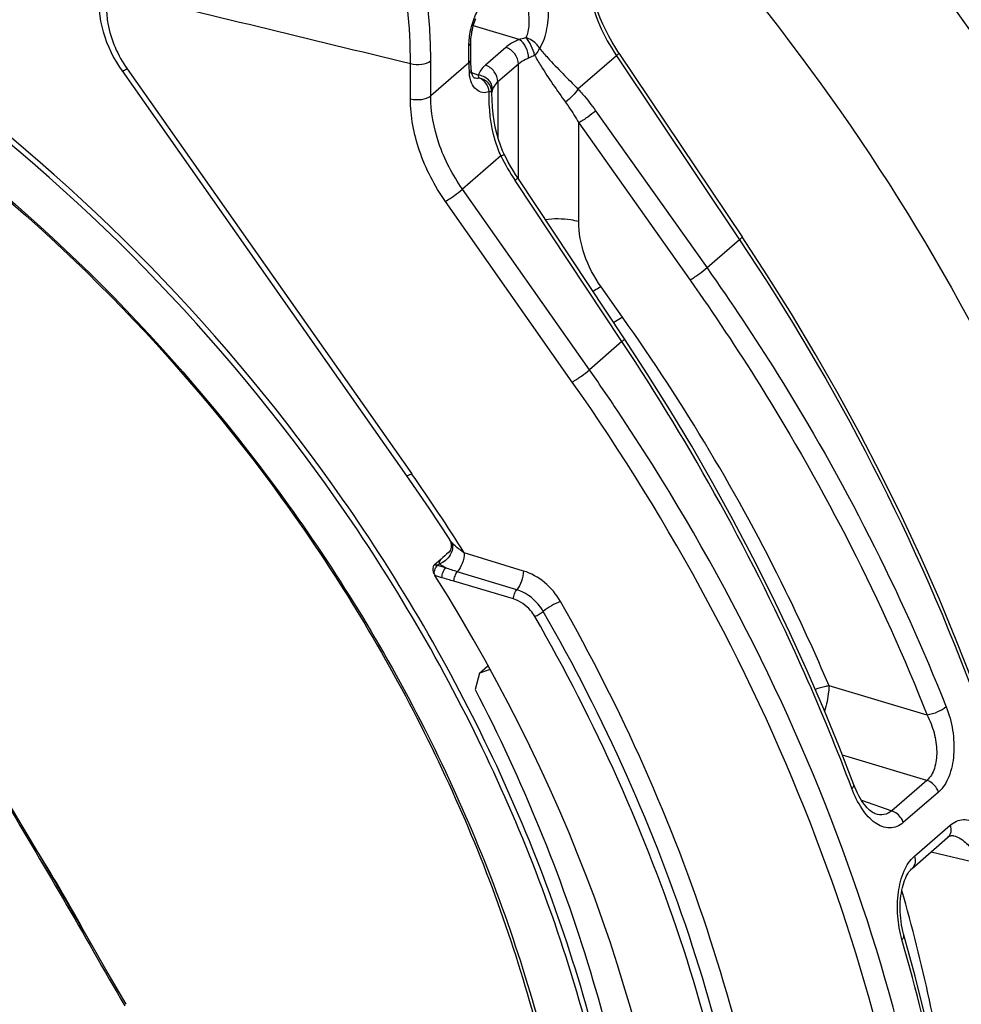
# Model space of a CAD drawing. Extents: x 0 to 594, y 0 to 420.
# Tile 83 of 93: x 551 to 563, y 242 to 255. Entities that reach past the tile are written whole.
import ezdxf

# ---------------------------------------------------------------- set-up
doc = ezdxf.new("R2010")
doc.units = 0
doc.header["$LTSCALE"] = 32.67
doc.layers.get('0').update_dxf_attribs({"linetype": 'CONTINUOUS'})
doc.layers.add('3_ALL_AXES', color=7, linetype='CONTINUOUS')

msp = doc.modelspace()

# ---------------------------------------------------------------- linework, layer by layer
at = {"color": 9, "linetype": 'CONTINUOUS'}
for p, q in [((557.3, 255.136), (556.689, 255.319)), ((556.629, 254.825), (556.629, 255.053)), ((557.121, 255.031), (556.848, 254.794)), ((558.592, 254.919), (558.08, 254.476)), ((558.592, 254.919), (560.23, 252.472)), ((552.083, 254.744), (555.868, 249.358)), ((555.852, 254.347), (555.852, 254.816)), ((556.121, 254.385), (556.121, 254.854)), ((556.629, 254.825), (556.121, 254.385)), ((557.288, 254.809), (557.015, 254.573)), ((557.288, 253.28), (557.288, 254.809)), ((556.753, 254.662), (556.668, 254.691)), ((557.015, 254.573), (557.015, 253.832)), ((556.935, 254.422), (556.935, 254.434)), ((558.315, 254.188), (559.797, 252.097)), ((558.09, 252.713), (558.09, 254.026)), ((558.09, 254.026), (559.571, 251.934)), ((557.055, 253.588), (556.544, 253.145)), ((558.666, 251.117), (557.243, 253.26)), ((558.232, 250.742), (556.544, 253.145)), ((558.005, 250.579), (556.317, 252.982)), ((560.23, 252.472), (559.797, 252.097)), ((558.674, 251.441), (558.387, 251.846)), ((558.666, 251.117), (558.232, 250.742)), ((558.611, 250.19), (558.58, 250.236)), ((557.356, 248.065), (556.568, 248.306)), ((556.237, 248.162), (556.211, 248.139)), ((556.32, 248.106), (556.211, 248.139)), ((557.221, 247.693), (556.43, 247.929)), ((557.266, 247.817), (556.475, 248.055)), ((562.727, 246.148), (561.421, 246.539)), ((562.722, 245.28), (561.598, 245.617)), ((562.722, 245.28), (562.254, 244.875)), ((562.877, 245.125), (562.409, 244.72)), ((561.852, 245.015), (562.254, 244.875)), ((562.557, 244.272), (563.031, 244.683)), ((562.778, 244.328), (563.414, 244.18))]:
    msp.add_line(p, q, dxfattribs=at)
at = {"color": 7, "linetype": 'CONTINUOUS'}
for p, q in [((558.626, 254.955), (560.265, 252.509)), ((552.014, 254.717), (555.799, 249.331)), ((556.935, 254.422), (556.935, 254.422)), ((558.701, 251.153), (557.278, 253.296)), ((556.769, 246.708), (556.883, 246.806)), ((556.911, 246.756), (556.769, 246.708)), ((556.769, 246.708), (556.713, 246.487)), ((562.035, 244.836), (562.035, 244.836)), ((563.077, 244.544), (563.077, 244.544)), ((562.525, 244.109), (562.999, 244.519))]:
    msp.add_line(p, q, dxfattribs=at)
for points in [[(558.626, 254.955), (558.584, 255.02), (558.537, 255.098), (558.492, 255.178), (558.451, 255.258), (558.412, 255.339), (558.377, 255.421), (558.345, 255.503), (558.316, 255.586), (558.291, 255.669), (558.269, 255.751), (558.25, 255.833), (558.235, 255.915), (558.224, 255.996), (558.216, 256.068)], [(551.704, 255.638), (551.705, 255.585), (551.709, 255.516), (551.717, 255.447), (551.729, 255.377), (551.744, 255.308), (551.762, 255.238), (551.784, 255.169), (551.809, 255.1), (551.837, 255.032), (551.868, 254.964), (551.902, 254.898), (551.94, 254.832), (551.98, 254.768), (552.014, 254.717)], [(556.656, 254.875), (556.656, 255.107), (556.656, 255.127), (556.657, 255.148), (556.659, 255.17), (556.662, 255.193), (556.666, 255.217), (556.67, 255.241), (556.675, 255.266), (556.681, 255.292), (556.688, 255.317), (556.695, 255.342), (556.703, 255.367), (556.712, 255.391), (556.721, 255.414)], [(556.661, 254.734), (556.66, 254.749), (556.658, 254.777), (556.657, 254.805), (556.656, 254.832), (556.656, 254.86), (556.656, 254.875)], [(556.7, 254.623), (556.7, 254.622), (556.701, 254.622), (556.7, 254.623), (556.698, 254.625), (556.694, 254.628), (556.691, 254.634), (556.686, 254.64), (556.682, 254.649), (556.677, 254.659), (556.673, 254.67), (556.67, 254.683), (556.666, 254.697), (556.664, 254.712), (556.662, 254.729), (556.661, 254.734)], [(557.103, 253.6), (557.078, 253.655), (557.049, 253.728), (557.023, 253.804), (557, 253.884), (556.98, 253.967), (556.964, 254.054), (556.951, 254.144), (556.942, 254.236), (556.937, 254.331), (556.935, 254.422)], [(557.278, 253.296), (557.25, 253.338), (557.216, 253.393), (557.183, 253.449), (557.152, 253.504), (557.124, 253.559), (557.103, 253.6)], [(563.332, 246.587), (563.114, 247.144), (562.884, 247.699), (562.641, 248.25), (562.385, 248.799), (562.116, 249.345), (561.836, 249.886), (561.543, 250.423), (561.238, 250.956), (560.922, 251.484), (560.594, 252.006), (560.265, 252.509)], [(561.752, 245.219), (561.559, 245.717), (561.351, 246.227), (561.131, 246.736), (560.9, 247.242), (560.66, 247.745), (560.408, 248.245), (560.147, 248.742), (559.875, 249.235), (559.594, 249.725), (559.303, 250.21), (559.002, 250.69), (558.701, 251.153)], [(555.799, 249.331), (556.096, 248.9), (556.369, 248.483)], [(556.369, 248.483), (556.371, 248.48), (556.375, 248.474), (556.378, 248.467), (556.382, 248.46), (556.384, 248.452)], [(556.378, 248.331), (556.375, 248.325), (556.372, 248.321), (556.37, 248.317), (556.368, 248.315), (556.367, 248.314)], [(556.391, 248.426), (556.392, 248.417), (556.393, 248.407), (556.393, 248.396), (556.393, 248.386), (556.391, 248.375), (556.39, 248.364), (556.387, 248.354), (556.384, 248.345), (556.381, 248.338), (556.378, 248.331)], [(556.384, 248.452), (556.387, 248.444), (556.389, 248.435), (556.391, 248.426)], [(562.035, 244.836), (562.033, 244.837), (562.021, 244.842), (562.007, 244.849), (561.993, 244.858), (561.977, 244.869), (561.961, 244.882), (561.944, 244.898), (561.927, 244.916), (561.909, 244.936), (561.891, 244.959), (561.872, 244.984), (561.853, 245.012), (561.834, 245.043), (561.816, 245.076), (561.798, 245.112), (561.78, 245.15), (561.763, 245.19), (561.752, 245.219)], [(552.067, 242.302), (551.817, 242.735), (551.546, 243.207), (551.252, 243.715), (550.954, 244.223), (550.673, 244.699), (550.412, 245.142)], [(562.999, 244.519), (563.005, 244.524), (563.015, 244.532), (563.025, 244.537), (563.033, 244.541), (563.041, 244.544), (563.049, 244.546), (563.056, 244.547), (563.064, 244.546), (563.074, 244.545), (563.077, 244.544)], [(562.411, 243.237), (562.401, 243.276), (562.392, 243.317), (562.385, 243.359), (562.379, 243.402), (562.374, 243.446), (562.37, 243.489), (562.368, 243.533), (562.367, 243.577), (562.368, 243.62), (562.369, 243.662), (562.373, 243.703), (562.377, 243.744), (562.383, 243.782), (562.39, 243.819), (562.398, 243.855), (562.406, 243.888), (562.416, 243.919), (562.426, 243.949), (562.437, 243.976), (562.448, 244), (562.46, 244.023), (562.472, 244.044), (562.484, 244.062), (562.496, 244.078), (562.508, 244.091), (562.519, 244.103), (562.525, 244.109)], [(563.307, 238.292), (563.262, 238.832), (563.203, 239.376), (563.131, 239.922), (563.045, 240.47), (562.946, 241.019), (562.833, 241.57), (562.706, 242.122), (562.567, 242.674), (562.411, 243.237)]]:
    msp.add_lwpolyline(points, dxfattribs=at)
at = {"color": 9, "linetype": 'CONTINUOUS'}
for centre, radius, start, end in [((558.467, 254.826), 1.839, 180.0279, 184.458), ((559.556, 254.8), 2.779, 205.8589, 213.6566), ((534.135, 233.811), 29.451, 33.897, 35.0925), ((535.421, 234.989), 24.991, 32.1997, 35.0994), ((531.63, 232.355), 22.681, 28.6307, 31.875)]:
    msp.add_arc(centre, radius, start, end, dxfattribs=at)
at = {"color": 7, "linetype": 'CONTINUOUS'}
for points, knots in [([(553.057, 266.552), (556.11, 265.155), (560.353, 262.106), (564.733, 256.898), (567.317, 252.493), (569.025, 247.85), (569.771, 243.19), (569.543, 239.415), (568.832, 236.636), (568.309, 235.343), (568.008, 234.728)], [0, 0, 0, 0, 0.260954, 0.395137, 0.527625, 0.655751, 0.777521, 0.892019, 0.946755, 1, 1, 1, 1]), ([(560.039, 256.18), (561.613, 254.301), (564.235, 250.236), (566.036, 244.555), (566.354, 240.084), (566.038, 236.952), (565.176, 234.068), (564.234, 232.341), (563.686, 231.559)], [0, 0, 0, 0, 0.276496, 0.539006, 0.662522, 0.780113, 0.892213, 1, 1, 1, 1]), ([(556.292, 229.317), (556.613, 229.716), (557.205, 230.569), (558.161, 232.465), (558.889, 235.161), (558.98, 238.651), (558.313, 242.281), (556.925, 245.887), (554.208, 250.44), (551.325, 253.347), (549.153, 254.897)], [0, 0, 0, 0, 0.052339, 0.10568, 0.21648, 0.334413, 0.459718, 0.59132, 0.727177, 1, 1, 1, 1]), ([(556.297, 229.413), (556.613, 229.813), (557.193, 230.667), (558.127, 232.561), (558.832, 235.249), (558.903, 238.721), (558.226, 242.328), (556.835, 245.909), (554.125, 250.427), (551.257, 253.311), (549.098, 254.85)], [0, 0, 0, 0, 0.052352, 0.105727, 0.216631, 0.33466, 0.460016, 0.591609, 0.7274, 1, 1, 1, 1]), ([(549.185, 254.048), (551.08, 252.647), (553.606, 250.078), (556.054, 246.084), (557.362, 242.917), (558.083, 239.71), (558.186, 236.586), (557.659, 233.672), (556.876, 231.912), (556.39, 231.124)], [0, 0, 0, 0, 0.270743, 0.405633, 0.536827, 0.662473, 0.781441, 0.893598, 1, 1, 1, 1]), ([(549.192, 254.072), (551.114, 252.645), (553.675, 250.028), (556.146, 245.962), (557.458, 242.743), (558.171, 239.485), (558.252, 236.316), (557.69, 233.368), (556.876, 231.593), (556.373, 230.8)], [0, 0, 0, 0, 0.27107, 0.40605, 0.537258, 0.66284, 0.781684, 0.893697, 1, 1, 1, 1]), ([(556.713, 246.487), (557.335, 245.288), (558.348, 242.835), (559.117, 239.043), (559.064, 235.388), (558.451, 233.098), (558.005, 232.058)], [0, 0, 0, 0, 0.271475, 0.529886, 0.7726, 1, 1, 1, 1])]:
    msp.add_open_spline(points, degree=3, knots=knots, dxfattribs=at)
at = {"color": 9, "linetype": 'CONTINUOUS'}
for points, knots in [([(553.064, 266.524), (556.115, 265.121), (560.353, 262.064), (564.73, 256.849), (567.311, 252.442), (569.015, 247.802), (569.76, 243.151), (569.534, 239.389), (568.826, 236.624), (568.307, 235.339), (568.008, 234.728)], [0, 0, 0, 0, 0.261371, 0.395792, 0.528468, 0.656681, 0.778373, 0.892572, 0.947062, 1, 1, 1, 1]), ([(555.852, 254.816), (555.852, 255.063), (555.83, 255.528), (555.75, 255.988), (555.694, 256.2)], [0, 0, 0, 0, 0.52994, 1, 1, 1, 1]), ([(556.121, 254.854), (556.121, 255.11), (556.097, 255.595), (556.014, 256.073), (555.955, 256.293)], [0, 0, 0, 0, 0.52992, 1, 1, 1, 1]), ([(567.009, 232.686), (567.411, 233.508), (568.078, 235.262), (568.631, 238.078), (568.747, 241.063), (568.311, 245.254), (566.656, 250.553), (564.371, 254.429), (563.009, 256.26)], [0, 0, 0, 0, 0.109573, 0.223456, 0.342229, 0.466021, 0.726681, 1, 1, 1, 1]), ([(558.186, 256.068), (558.191, 255.971), (558.246, 255.565), (558.419, 255.178), (558.592, 254.919)], [0, 0, 0, 0, 0.238228, 1, 1, 1, 1]), ([(560.324, 226.255), (560.891, 226.527), (561.983, 227.144), (563.476, 228.288), (564.795, 229.629), (565.925, 231.153), (566.854, 232.843), (567.824, 235.321), (568.333, 238.032), (568.399, 240.845), (568.163, 243.82), (566.923, 249.203), (564.627, 253.503), (562.694, 256.092)], [0, 0, 0, 0, 0.055226, 0.110023, 0.164854, 0.220179, 0.276422, 0.333953, 0.453738, 0.516505, 0.581179, 0.715786, 1, 1, 1, 1]), ([(556.629, 255.053), (556.629, 255.121), (556.647, 255.262), (556.71, 255.459), (556.799, 255.623), (556.88, 255.71), (556.923, 255.734)], [0, 0, 0, 0, 0.268126, 0.55115, 0.806193, 1, 1, 1, 1]), ([(551.808, 255.551), (551.808, 255.483), (551.834, 255.196), (551.957, 254.923), (552.083, 254.744)], [0, 0, 0, 0, 0.237107, 1, 1, 1, 1]), ([(557.414, 255.536), (557.424, 255.47), (557.431, 255.37), (557.419, 255.242), (557.4, 255.183), (557.386, 255.159)], [0, 0, 0, 0, 0.524002, 0.777958, 1, 1, 1, 1]), ([(557.68, 255.589), (557.689, 255.486), (557.677, 255.289), (557.619, 255.095), (557.567, 255.018)], [0, 0, 0, 0, 0.525002, 1, 1, 1, 1]), ([(557.3, 255.136), (557.283, 255.129), (557.219, 255.101), (557.159, 255.064), (557.121, 255.031)], [0, 0, 0, 0, 0.271387, 1, 1, 1, 1]), ([(557.386, 255.159), (557.364, 255.153), (557.336, 255.145), (557.307, 255.138), (557.3, 255.136)], [0, 0, 0, 0, 0.758, 1, 1, 1, 1]), ([(557.423, 254.888), (557.423, 254.937), (557.398, 255.031), (557.339, 255.111), (557.3, 255.136)], [0, 0, 0, 0, 0.517116, 1, 1, 1, 1]), ([(557.503, 254.927), (557.495, 254.97), (557.462, 255.053), (557.415, 255.127), (557.386, 255.159)], [0, 0, 0, 0, 0.508757, 1, 1, 1, 1]), ([(557.567, 255.018), (557.559, 255.034), (557.514, 255.099), (557.443, 255.144), (557.386, 255.159)], [0, 0, 0, 0, 0.237213, 1, 1, 1, 1]), ([(556.629, 255.053), (556.633, 255.056), (556.647, 255.07), (556.656, 255.089), (556.656, 255.103)], [0, 0, 0, 0, 0.285686, 1, 1, 1, 1]), ([(557.288, 254.809), (557.288, 254.857), (557.25, 254.953), (557.168, 255.015), (557.121, 255.031)], [0, 0, 0, 0, 0.492803, 1, 1, 1, 1]), ([(557.567, 255.018), (557.563, 255.009), (557.548, 254.976), (557.524, 254.946), (557.503, 254.927)], [0, 0, 0, 0, 0.236464, 1, 1, 1, 1]), ([(557.567, 255.018), (557.603, 254.975), (557.769, 254.79), (557.946, 254.614), (558.08, 254.476)], [0, 0, 0, 0, 0.2246, 1, 1, 1, 1]), ([(556.629, 254.825), (556.633, 254.829), (556.647, 254.842), (556.656, 254.861), (556.656, 254.875)], [0, 0, 0, 0, 0.285686, 1, 1, 1, 1]), ([(557.423, 254.888), (557.41, 254.883), (557.362, 254.862), (557.317, 254.834), (557.288, 254.809)], [0, 0, 0, 0, 0.271274, 1, 1, 1, 1]), ([(557.503, 254.927), (557.496, 254.923), (557.47, 254.909), (557.443, 254.896), (557.423, 254.888)], [0, 0, 0, 0, 0.262418, 1, 1, 1, 1]), ([(557.503, 254.927), (557.531, 254.877), (557.658, 254.662), (557.801, 254.458), (557.914, 254.303)], [0, 0, 0, 0, 0.230523, 1, 1, 1, 1]), ([(558.626, 254.955), (558.627, 254.954), (558.624, 254.949), (558.614, 254.937), (558.601, 254.927), (558.592, 254.919)], [0, 0, 0, 0, 0.086348, 0.280525, 1, 1, 1, 1]), ([(552.083, 254.744), (552.074, 254.739), (552.058, 254.731), (552.037, 254.721), (552.025, 254.716), (552.016, 254.715), (552.014, 254.717)], [0, 0, 0, 0, 0.405478, 0.712618, 0.909624, 1, 1, 1, 1]), ([(555.852, 254.816), (555.9, 254.803), (555.994, 254.799), (556.089, 254.826), (556.121, 254.854)], [0, 0, 0, 0, 0.540283, 1, 1, 1, 1]), ([(556.848, 254.794), (556.837, 254.784), (556.797, 254.747), (556.766, 254.699), (556.753, 254.662)], [0, 0, 0, 0, 0.273528, 1, 1, 1, 1]), ([(557.015, 254.573), (557.015, 254.62), (556.977, 254.717), (556.895, 254.779), (556.848, 254.794)], [0, 0, 0, 0, 0.492803, 1, 1, 1, 1]), ([(556.635, 254.683), (556.639, 254.687), (556.653, 254.7), (556.662, 254.721), (556.661, 254.734)], [0, 0, 0, 0, 0.29587, 1, 1, 1, 1]), ([(556.9, 254.44), (556.872, 254.429), (556.809, 254.421), (556.719, 254.467), (556.655, 254.561), (556.638, 254.64), (556.635, 254.683)], [0, 0, 0, 0, 0.212934, 0.432509, 0.689662, 1, 1, 1, 1]), ([(556.753, 254.662), (556.753, 254.658), (556.755, 254.644), (556.76, 254.63), (556.766, 254.622)], [0, 0, 0, 0, 0.272328, 1, 1, 1, 1]), ([(556.944, 254.473), (556.944, 254.519), (556.897, 254.614), (556.802, 254.656), (556.753, 254.662)], [0, 0, 0, 0, 0.476766, 1, 1, 1, 1]), ([(556.9, 254.44), (556.895, 254.48), (556.865, 254.556), (556.801, 254.609), (556.766, 254.622)], [0, 0, 0, 0, 0.517274, 1, 1, 1, 1]), ([(556.935, 254.434), (556.935, 254.479), (556.899, 254.571), (556.811, 254.615), (556.766, 254.622)], [0, 0, 0, 0, 0.490582, 1, 1, 1, 1]), ([(557.015, 254.573), (557.007, 254.565), (556.977, 254.537), (556.954, 254.501), (556.944, 254.473)], [0, 0, 0, 0, 0.27298, 1, 1, 1, 1]), ([(555.852, 254.347), (555.9, 254.334), (555.994, 254.33), (556.089, 254.357), (556.121, 254.385)], [0, 0, 0, 0, 0.540283, 1, 1, 1, 1]), ([(556.317, 252.982), (556.172, 253.188), (555.943, 253.625), (555.852, 254.113), (555.852, 254.347)], [0, 0, 0, 0, 0.517866, 1, 1, 1, 1]), ([(556.544, 253.145), (556.412, 253.332), (556.204, 253.729), (556.121, 254.172), (556.121, 254.385)], [0, 0, 0, 0, 0.517852, 1, 1, 1, 1]), ([(557.055, 253.588), (557.024, 253.654), (556.923, 253.927), (556.894, 254.223), (556.9, 254.44)], [0, 0, 0, 0, 0.250641, 1, 1, 1, 1]), ([(556.935, 254.434), (556.935, 254.435), (556.931, 254.436), (556.925, 254.438), (556.913, 254.439), (556.905, 254.44), (556.9, 254.44)], [0, 0, 0, 0, 0.079555, 0.273002, 0.581725, 1, 1, 1, 1]), ([(556.944, 254.473), (556.943, 254.469), (556.939, 254.457), (556.935, 254.444), (556.935, 254.434)], [0, 0, 0, 0, 0.313474, 1, 1, 1, 1]), ([(558.08, 254.476), (558.061, 254.443), (558.008, 254.381), (557.948, 254.327), (557.914, 254.303)], [0, 0, 0, 0, 0.473244, 1, 1, 1, 1]), ([(558.08, 254.476), (558.101, 254.454), (558.185, 254.362), (558.261, 254.264), (558.315, 254.188)], [0, 0, 0, 0, 0.247048, 1, 1, 1, 1]), ([(557.914, 254.303), (557.929, 254.281), (557.992, 254.191), (558.049, 254.098), (558.09, 254.026)], [0, 0, 0, 0, 0.246547, 1, 1, 1, 1]), ([(558.315, 254.188), (558.282, 254.158), (558.208, 254.101), (558.131, 254.049), (558.09, 254.026)], [0, 0, 0, 0, 0.483987, 1, 1, 1, 1]), ([(557.055, 253.588), (557.062, 253.59), (557.073, 253.594), (557.088, 253.599), (557.097, 253.601), (557.103, 253.601), (557.103, 253.6)], [0, 0, 0, 0, 0.415284, 0.723877, 0.917667, 1, 1, 1, 1]), ([(557.243, 253.26), (557.248, 253.264), (557.257, 253.272), (557.269, 253.283), (557.275, 253.289), (557.278, 253.295), (557.278, 253.296)], [0, 0, 0, 0, 0.413669, 0.721421, 0.91538, 1, 1, 1, 1]), ([(556.317, 252.982), (556.358, 253.006), (556.436, 253.058), (556.51, 253.115), (556.544, 253.145)], [0, 0, 0, 0, 0.515523, 1, 1, 1, 1]), ([(558.09, 252.713), (558.055, 252.722), (557.91, 252.752), (557.759, 252.753), (557.648, 252.738)], [0, 0, 0, 0, 0.241396, 1, 1, 1, 1]), ([(558.387, 251.846), (558.294, 251.977), (558.148, 252.254), (558.09, 252.564), (558.09, 252.713)], [0, 0, 0, 0, 0.517818, 1, 1, 1, 1]), ([(560.265, 252.509), (560.266, 252.508), (560.263, 252.502), (560.252, 252.491), (560.24, 252.48), (560.23, 252.472)], [0, 0, 0, 0, 0.086348, 0.280525, 1, 1, 1, 1]), ([(560.23, 252.472), (561.522, 250.543), (563.62, 246.496), (564.909, 241.033), (564.957, 236.818), (564.52, 233.888), (563.618, 231.198), (562.703, 229.585), (562.178, 228.85)], [0, 0, 0, 0, 0.277675, 0.539496, 0.662588, 0.77996, 0.892075, 1, 1, 1, 1]), ([(559.797, 252.097), (559.764, 252.066), (559.69, 252.01), (559.613, 251.958), (559.571, 251.934)], [0, 0, 0, 0, 0.483987, 1, 1, 1, 1]), ([(559.797, 252.097), (560.122, 251.637), (561.352, 249.79), (562.369, 247.799), (562.979, 246.259)], [0, 0, 0, 0, 0.253669, 1, 1, 1, 1]), ([(559.571, 251.934), (559.894, 251.479), (561.113, 249.648), (562.122, 247.674), (562.727, 246.148)], [0, 0, 0, 0, 0.253671, 1, 1, 1, 1]), ([(558.387, 251.846), (558.378, 251.841), (558.343, 251.821), (558.309, 251.8), (558.282, 251.783)], [0, 0, 0, 0, 0.235212, 1, 1, 1, 1]), ([(558.674, 251.441), (558.665, 251.435), (558.625, 251.412), (558.586, 251.389), (558.557, 251.37)], [0, 0, 0, 0, 0.233957, 1, 1, 1, 1]), ([(561.421, 246.539), (561.24, 246.965), (560.459, 248.67), (559.49, 250.288), (558.674, 251.441)], [0, 0, 0, 0, 0.246776, 1, 1, 1, 1]), ([(558.666, 251.117), (558.671, 251.122), (558.68, 251.129), (558.692, 251.14), (558.698, 251.147), (558.701, 251.152), (558.701, 251.153)], [0, 0, 0, 0, 0.413671, 0.721423, 0.915381, 1, 1, 1, 1]), ([(561.724, 245.172), (561.53, 245.686), (560.683, 247.752), (559.596, 249.717), (558.666, 251.117)], [0, 0, 0, 0, 0.246505, 1, 1, 1, 1]), ([(558.005, 250.579), (558.047, 250.603), (558.124, 250.655), (558.199, 250.712), (558.232, 250.742)], [0, 0, 0, 0, 0.515523, 1, 1, 1, 1]), ([(559.983, 227.198), (560.518, 227.937), (561.454, 229.553), (562.381, 232.244), (562.833, 235.164), (562.788, 239.342), (561.472, 244.739), (559.324, 248.702), (558.005, 250.579)], [0, 0, 0, 0, 0.109793, 0.222982, 0.340708, 0.463577, 0.723903, 1, 1, 1, 1]), ([(560.228, 227.154), (560.754, 227.882), (561.678, 229.47), (562.609, 232.11), (563.081, 234.974), (563.091, 239.074), (561.889, 244.389), (559.863, 248.319), (558.611, 250.19)], [0, 0, 0, 0, 0.110079, 0.223455, 0.341237, 0.464034, 0.724028, 1, 1, 1, 1]), ([(555.868, 249.358), (555.859, 249.353), (555.843, 249.345), (555.822, 249.335), (555.81, 249.33), (555.801, 249.329), (555.799, 249.331)], [0, 0, 0, 0, 0.405479, 0.71262, 0.909626, 1, 1, 1, 1]), ([(556.402, 248.444), (556.399, 248.447), (556.388, 248.46), (556.376, 248.473), (556.369, 248.483)], [0, 0, 0, 0, 0.281767, 1, 1, 1, 1]), ([(556.402, 248.444), (556.423, 248.392), (556.4, 248.291), (556.322, 248.203), (556.266, 248.17), (556.237, 248.162)], [0, 0, 0, 0, 0.469603, 0.742469, 1, 1, 1, 1]), ([(556.568, 248.306), (556.553, 248.316), (556.494, 248.357), (556.438, 248.404), (556.402, 248.444)], [0, 0, 0, 0, 0.258214, 1, 1, 1, 1]), ([(556.568, 248.306), (556.567, 248.258), (556.546, 248.17), (556.505, 248.086), (556.475, 248.055)], [0, 0, 0, 0, 0.523353, 1, 1, 1, 1]), ([(556.32, 248.106), (556.313, 248.11), (556.283, 248.127), (556.256, 248.146), (556.237, 248.162)], [0, 0, 0, 0, 0.263617, 1, 1, 1, 1]), ([(556.27, 247.976), (556.271, 248.001), (556.282, 248.047), (556.304, 248.091), (556.32, 248.106)], [0, 0, 0, 0, 0.533219, 1, 1, 1, 1]), ([(557.356, 248.065), (557.354, 248.018), (557.334, 247.931), (557.294, 247.849), (557.266, 247.817)], [0, 0, 0, 0, 0.520848, 1, 1, 1, 1]), ([(557.847, 247.661), (557.793, 247.756), (557.651, 247.925), (557.457, 248.034), (557.356, 248.065)], [0, 0, 0, 0, 0.508828, 1, 1, 1, 1]), ([(556.43, 247.929), (556.431, 247.953), (556.441, 247.997), (556.461, 248.039), (556.475, 248.055)], [0, 0, 0, 0, 0.523911, 1, 1, 1, 1]), ([(557.221, 247.693), (557.222, 247.716), (557.232, 247.76), (557.252, 247.801), (557.266, 247.817)], [0, 0, 0, 0, 0.521391, 1, 1, 1, 1]), ([(557.619, 247.528), (557.599, 247.562), (557.511, 247.688), (557.375, 247.784), (557.266, 247.817)], [0, 0, 0, 0, 0.255727, 1, 1, 1, 1]), ([(557.505, 247.462), (557.489, 247.489), (557.418, 247.59), (557.309, 247.666), (557.221, 247.693)], [0, 0, 0, 0, 0.255592, 1, 1, 1, 1]), ([(557.847, 247.661), (557.806, 247.645), (557.727, 247.604), (557.652, 247.556), (557.619, 247.528)], [0, 0, 0, 0, 0.506843, 1, 1, 1, 1]), ([(559.334, 230.304), (559.639, 230.906), (560.163, 232.179), (560.844, 234.934), (560.96, 238.693), (559.982, 243.288), (558.66, 246.233), (557.847, 247.661)], [0, 0, 0, 0, 0.111917, 0.227161, 0.469105, 0.72763, 1, 1, 1, 1]), ([(557.505, 247.462), (557.526, 247.47), (557.565, 247.49), (557.602, 247.514), (557.619, 247.528)], [0, 0, 0, 0, 0.507328, 1, 1, 1, 1]), ([(558.979, 230.362), (559.282, 230.956), (559.801, 232.212), (560.476, 234.929), (560.593, 238.635), (559.622, 243.161), (558.311, 246.059), (557.505, 247.462)], [0, 0, 0, 0, 0.112147, 0.227523, 0.469488, 0.727847, 1, 1, 1, 1]), ([(559.097, 230.343), (559.4, 230.94), (559.921, 232.201), (560.598, 234.931), (560.715, 238.654), (559.742, 243.203), (558.427, 246.117), (557.619, 247.528)], [0, 0, 0, 0, 0.11207, 0.227401, 0.469359, 0.727774, 1, 1, 1, 1]), ([(561.421, 246.539), (561.407, 246.537), (561.344, 246.523), (561.283, 246.506), (561.237, 246.49)], [0, 0, 0, 0, 0.233817, 1, 1, 1, 1]), ([(561.421, 246.539), (561.42, 246.513), (561.411, 246.398), (561.387, 246.285), (561.361, 246.201)], [0, 0, 0, 0, 0.233762, 1, 1, 1, 1]), ([(562.979, 246.259), (562.946, 246.229), (562.863, 246.185), (562.775, 246.155), (562.727, 246.148)], [0, 0, 0, 0, 0.476805, 1, 1, 1, 1]), ([(562.979, 246.259), (563.019, 246.159), (563.076, 245.948), (563.091, 245.629), (563.036, 245.342), (562.939, 245.179), (562.877, 245.125)], [0, 0, 0, 0, 0.270824, 0.543874, 0.79471, 1, 1, 1, 1]), ([(562.727, 246.148), (562.765, 246.073), (562.826, 245.916), (562.863, 245.673), (562.84, 245.449), (562.77, 245.32), (562.722, 245.28)], [0, 0, 0, 0, 0.273817, 0.546379, 0.795733, 1, 1, 1, 1]), ([(561.724, 245.172), (561.733, 245.179), (561.747, 245.191), (561.754, 245.212), (561.752, 245.219)], [0, 0, 0, 0, 0.628138, 1, 1, 1, 1]), ([(562.877, 245.125), (562.871, 245.143), (562.838, 245.21), (562.775, 245.263), (562.722, 245.28)], [0, 0, 0, 0, 0.253061, 1, 1, 1, 1]), ([(550.397, 245.121), (550.672, 244.648), (551.237, 243.709), (551.775, 242.754), (552.051, 242.28)], [0, 0, 0, 0, 0.499567, 1, 1, 1, 1]), ([(562.409, 244.72), (562.383, 244.697), (562.326, 244.661), (562.19, 244.634), (562.05, 244.694), (561.937, 244.798), (561.823, 244.946), (561.759, 245.078), (561.724, 245.172)], [0, 0, 0, 0, 0.107037, 0.207453, 0.421026, 0.547579, 0.687642, 1, 1, 1, 1]), ([(562.254, 244.875), (562.225, 244.85), (562.152, 244.812), (562.072, 244.823), (562.035, 244.836)], [0, 0, 0, 0, 0.493893, 1, 1, 1, 1]), ([(562.409, 244.72), (562.403, 244.738), (562.37, 244.805), (562.307, 244.858), (562.254, 244.875)], [0, 0, 0, 0, 0.253061, 1, 1, 1, 1]), ([(563.031, 244.683), (563.041, 244.653), (563.049, 244.593), (563.02, 244.537), (562.999, 244.519)], [0, 0, 0, 0, 0.535306, 1, 1, 1, 1]), ([(563.031, 244.683), (563.057, 244.705), (563.112, 244.741), (563.208, 244.764), (563.306, 244.75), (563.399, 244.704), (563.485, 244.63), (563.591, 244.492), (563.646, 244.365), (563.673, 244.275)], [0, 0, 0, 0, 0.110992, 0.214219, 0.317841, 0.42914, 0.552473, 0.689362, 1, 1, 1, 1]), ([(563.077, 244.544), (563.112, 244.536), (563.204, 244.494), (563.325, 244.369), (563.388, 244.248), (563.414, 244.18)], [0, 0, 0, 0, 0.21113, 0.577049, 1, 1, 1, 1]), ([(562.39, 243.163), (562.361, 243.265), (562.325, 243.475), (562.332, 243.786), (562.4, 244.064), (562.497, 244.22), (562.557, 244.272)], [0, 0, 0, 0, 0.270821, 0.544474, 0.794512, 1, 1, 1, 1]), ([(562.557, 244.272), (562.567, 244.243), (562.575, 244.183), (562.546, 244.127), (562.525, 244.109)], [0, 0, 0, 0, 0.535308, 1, 1, 1, 1]), ([(563.134, 239.908), (563.104, 240.232), (562.95, 241.55), (562.667, 242.853), (562.39, 243.815)], [0, 0, 0, 0, 0.245385, 1, 1, 1, 1]), ([(562.39, 243.163), (562.395, 243.168), (562.409, 243.18), (562.421, 243.201), (562.417, 243.213)], [0, 0, 0, 0, 0.335005, 1, 1, 1, 1]), ([(563.311, 237.718), (563.29, 238.166), (563.147, 240.005), (562.776, 241.823), (562.39, 243.163)], [0, 0, 0, 0, 0.243493, 1, 1, 1, 1])]:
    msp.add_open_spline(points, degree=3, knots=knots, dxfattribs=at)
for points in [[(551.808, 255.797), (553.156, 255.47), (554.504, 255.143), (555.852, 254.816)], [(556.766, 254.622), (556.745, 254.615), (556.721, 254.616), (556.7, 254.623)], [(556.475, 248.055), (556.423, 248.071), (556.371, 248.087), (556.32, 248.106)], [(556.43, 247.929), (556.377, 247.945), (556.323, 247.96), (556.27, 247.976)]]:
    msp.add_open_spline(points, degree=3, dxfattribs=at)
at = {"layer": '3_ALL_AXES', "color": 7, "linetype": 'CONTINUOUS'}
for p, q in [((556.356, 248.31), (556.376, 248.328)), ((556.259, 248.223), (556.167, 248.144))]:
    msp.add_line(p, q, dxfattribs=at)
at = {"layer": '3_ALL_AXES', "color": 9, "linetype": 'CONTINUOUS'}
msp.add_line((556.27, 247.976), (556.177, 248.004), dxfattribs=at)
for centre, radius, start, end in [((556.306, 248.415), 0.116, 295.2614, 300.9906), ((556.307, 248.414), 0.114, 301.0001, 303.9328)]:
    msp.add_arc(centre, radius, start, end, dxfattribs=at)
at = {"layer": '3_ALL_AXES', "color": 7, "linetype": 'CONTINUOUS'}
msp.add_arc((556.388, 248.137), 0.249, 205.27, 212.2438, dxfattribs=at)
msp.add_ellipse((542.632, 241.741), major_axis=(13.105, -13.905), ratio=0.76456, start_param=0.22665, end_param=1.320538, dxfattribs=at)
at = {"layer": '3_ALL_AXES', "color": 9, "linetype": 'CONTINUOUS'}
for points, knots in [([(556.237, 248.162), (556.236, 248.167), (556.236, 248.19), (556.249, 248.21), (556.259, 248.223)], [0, 0, 0, 0, 0.254978, 1, 1, 1, 1]), ([(556.163, 248.031), (556.166, 248.052), (556.177, 248.091), (556.197, 248.127), (556.211, 248.139)], [0, 0, 0, 0, 0.545664, 1, 1, 1, 1])]:
    msp.add_open_spline(points, degree=3, knots=knots, dxfattribs=at)
at = {"layer": '3_ALL_AXES', "color": 7, "linetype": 'CONTINUOUS'}
msp.add_open_spline([(556.356, 248.31), (556.323, 248.282), (556.292, 248.251), (556.259, 248.223)], degree=3, dxfattribs=at)
msp.add_open_spline([(556.167, 248.144), (556.161, 248.138), (556.139, 248.104), (556.15, 248.059), (556.163, 248.031)], degree=3, knots=[0, 0, 0, 0, 0.207123, 1, 1, 1, 1], dxfattribs=at)
at = {"layer": '3_ALL_AXES', "color": 9, "linetype": 'CONTINUOUS'}
msp.add_open_spline([(556.211, 248.139), (556.197, 248.143), (556.182, 248.145), (556.167, 248.144)], degree=3, dxfattribs=at)

doc.saveas('drawing.dxf')
